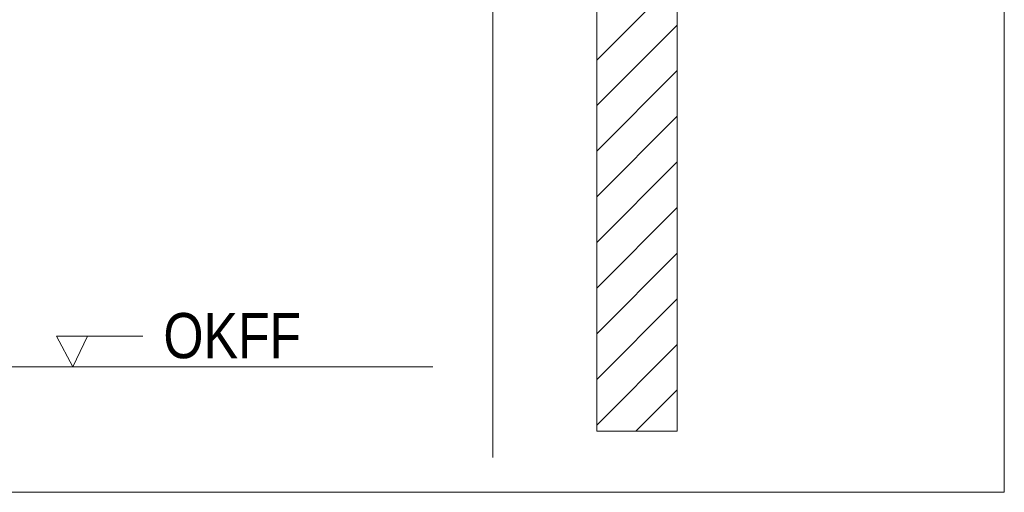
# Model space of a CAD drawing. Extents: x -500 to 300, y 62 to 1162.
# Tile 78 of 256: x 156 to 187, y 762 to 776. Entities that reach past the tile are written whole.
import ezdxf
from ezdxf.lldxf.tags import DXFTag

# ---------------------------------------------------------------- set-up
doc = ezdxf.new("R2010")
doc.units = 0
doc.layers.get('0').update_dxf_attribs({"lineweight": 13})
doc.layers.add('E_Detail_Beschriftung', color=7, linetype='Continuous', lineweight=13, true_color=0x009900)
doc.layers.add('E_Detail_Wandschraffur', color=7, linetype='Continuous', lineweight=5, true_color=0xc0c0c0)
doc.layers.add('E_Detail_Linie_Text_Bem', color=7, linetype='Continuous', lineweight=13)
doc.styles.get("Standard").update_dxf_attribs({"font": 'ARIALN.TTF'})
tags = doc.linetypes.add('fein_strichliert', pattern=[4, 1, -2, 1]).pattern_tags.tags
tags[8:9] = [DXFTag(74, 4), DXFTag(75, 0), DXFTag(340, '0'), DXFTag(46, 0.0), DXFTag(50, 0.0), DXFTag(44, 0.0), DXFTag(45, 0.0)]
tags[6:7] = [DXFTag(74, 4), DXFTag(75, 0), DXFTag(340, '0'), DXFTag(46, 0.0), DXFTag(50, 0.0), DXFTag(44, 0.0), DXFTag(45, 0.0)]
tags[4:5] = [DXFTag(74, 4), DXFTag(75, 0), DXFTag(340, '0'), DXFTag(46, 0.0), DXFTag(50, 0.0), DXFTag(44, 0.0), DXFTag(45, 0.0)]
tags = doc.linetypes.add('fein_strichliert-A06G93S58I', pattern=[4, 1, -2, 1]).pattern_tags.tags
tags[8:9] = [DXFTag(74, 4), DXFTag(75, 0), DXFTag(340, '0'), DXFTag(46, 0.0), DXFTag(50, 0.0), DXFTag(44, 0.0), DXFTag(45, 0.0)]
tags[6:7] = [DXFTag(74, 4), DXFTag(75, 0), DXFTag(340, '0'), DXFTag(46, 0.0), DXFTag(50, 0.0), DXFTag(44, 0.0), DXFTag(45, 0.0)]
tags[4:5] = [DXFTag(74, 4), DXFTag(75, 0), DXFTag(340, '0'), DXFTag(46, 0.0), DXFTag(50, 0.0), DXFTag(44, 0.0), DXFTag(45, 0.0)]

# ---------------------------------------------------------------- blocks, each defined once
blk = doc.blocks.new('Referenz-A06G93S98I')
at = {"layer": 'E_Detail_Linie_Text_Bem', "linetype": 'fein_strichliert-A06G93S58I', "ltscale": 0.65}
for p, q in [((186.551, 761.593), (186.551, 822.909)), ((170.67, 762.674), (170.67, 815.553)), ((123.782, 761.593), (183.525, 761.593)), ((183.525, 761.593), (186.551, 761.593))]:
    blk.add_line(p, q, dxfattribs=at)
at = {"layer": 'E_Detail_Linie_Text_Bem', "linetype": 'Continuous', "ltscale": 0.13}
for p, q in [((176.399, 803.482), (176.399, 763.482)), ((173.899, 763.482), (173.899, 791.482)), ((131.798, 765.482), (168.811, 765.482)), ((176.399, 763.482), (173.899, 763.482))]:
    blk.add_line(p, q, dxfattribs=at)
at = {"layer": 'E_Detail_Linie_Text_Bem', "color": 0, "linetype": 'Continuous', "ltscale": 0.13}
for p, q in [((157.639, 765.482), (157.129, 766.432)), ((157.129, 766.432), (159.813, 766.432)), ((158.096, 766.435), (157.639, 765.482))]:
    blk.add_line(p, q, dxfattribs=at)
at = {"layer": 'E_Detail_Wandschraffur', "linetype": 'ByBlock', "ltscale": 0.13}
for p, q in [((173.899, 774.992), (176.399, 777.492)), ((173.899, 772.164), (176.399, 774.664)), ((173.899, 769.335), (176.399, 771.835)), ((173.899, 766.507), (176.399, 769.007)), ((173.899, 763.678), (176.399, 766.178))]:
    blk.add_line(p, q, dxfattribs=at)
at = {"layer": 'E_Detail_Wandschraffur', "linetype": 'fein_strichliert', "ltscale": 0.13}
for p, q in [((173.899, 773.578), (176.399, 776.078)), ((173.899, 770.749), (176.399, 773.249)), ((173.899, 767.921), (176.399, 770.421)), ((173.899, 765.092), (176.399, 767.592)), ((175.116, 763.482), (176.399, 764.764))]:
    blk.add_line(p, q, dxfattribs=at)
at = {"layer": 'E_Detail_Beschriftung', "linetype": 'Continuous', "ltscale": 0.13, "insert": (160.447, 767.149), "char_height": 1.4, "attachment_point": 1}
blk.add_mtext('{\\fArial Narrow;OKFF}', dxfattribs=at)

msp = doc.modelspace()

# ---------------------------------------------------------------- block references
at = {"color": 8, "lineweight": 25, "ltscale": 0.25, "true_color": 0x808080}
msp.add_blockref('Referenz-A06G93S98I', (0, 0), dxfattribs=at)

doc.saveas('drawing.dxf')
